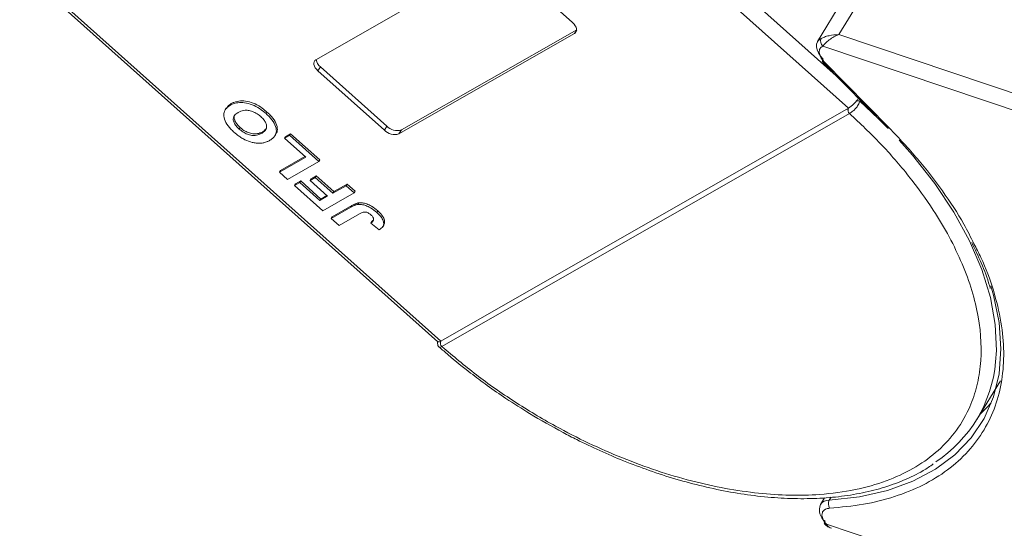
# Model space of a CAD drawing. Header units: millimetres. Extents: x -797 to 677, y 79 to 1112.
# Tile 35 of 75: x 12 to 87, y 854 to 893. Entities that reach past the tile are written whole.
import ezdxf

# ---------------------------------------------------------------- set-up
doc = ezdxf.new("R2010")
doc.units = ezdxf.units.MM

msp = doc.modelspace()

# ---------------------------------------------------------------- linework, layer by layer
at = {"color": 7, "linetype": 'Continuous', "lineweight": 15}
for p, q in [((74.442, 888.94), (45.967, 914.362)), ((44.403, 914.108), (75.376, 886.456)), ((34.608, 890.157), (48.052, 897.843)), ((44.168, 868.615), (11.933, 897.393)), ((11.959, 897.138), (43.955, 868.573)), ((49.168, 897.549), (54.255, 893.008)), ((74.649, 892.088), (76.33, 894.85)), ((74.883, 894.623), (73.016, 891.554)), ((41.154, 884.787), (54.572, 892.457)), ((54.411, 892.165), (40.968, 884.48)), ((54.572, 892.429), (54.411, 892.165)), ((112.544, 879.359), (74.649, 892.088)), ((73.414, 891.202), (112.173, 878.183)), ((34.951, 889.622), (34.764, 889.315)), ((34.951, 889.622), (40.038, 885.08)), ((73.391, 890.009), (78.376, 884.94)), ((73.518, 890.01), (78.503, 884.942)), ((39.852, 884.773), (34.764, 889.315)), ((27.736, 886.443), (27.661, 886.32)), ((28.134, 886.802), (28.059, 886.679)), ((44.169, 868.616), (75.375, 886.456)), ((76.247, 886.997), (77.656, 885.673)), ((30.791, 886.039), (30.865, 886.161)), ((75.467, 886.042), (44.261, 868.202)), ((75.468, 886.043), (75.467, 886.042)), ((28.73, 884.859), (28.804, 884.981)), ((40.038, 885.08), (39.852, 884.773)), ((30.459, 884.529), (30.534, 884.652)), ((31.472, 884.341), (31.547, 884.464)), ((32.199, 884.151), (32.599, 884.379)), ((32.273, 884.273), (32.199, 884.151)), ((32.273, 884.273), (32.673, 884.502)), ((32.599, 884.379), (32.673, 884.502)), ((32.599, 884.379), (34.841, 882.378)), ((32.673, 884.502), (34.915, 882.501)), ((41.154, 884.787), (40.968, 884.48)), ((33.829, 882.695), (32.199, 884.151)), ((31.829, 881.551), (33.829, 882.695)), ((31.903, 881.674), (33.774, 882.744)), ((34.841, 882.378), (32.44, 881.005)), ((34.915, 882.501), (34.841, 882.378)), ((31.903, 881.674), (31.829, 881.551)), ((32.44, 881.005), (31.829, 881.551)), ((34.159, 880.913), (34.559, 881.142)), ((34.233, 881.036), (34.633, 881.265)), ((34.633, 881.265), (34.559, 881.142)), ((34.559, 881.142), (35.904, 879.941)), ((34.633, 881.265), (35.979, 880.064)), ((32.97, 880.532), (33.37, 880.761)), ((33.045, 880.655), (32.97, 880.532)), ((35.13, 878.604), (32.97, 880.532)), ((33.045, 880.655), (33.445, 880.884)), ((33.445, 880.884), (33.37, 880.761)), ((33.37, 880.761), (34.919, 879.378)), ((33.445, 880.884), (34.994, 879.501)), ((34.233, 881.036), (34.159, 880.913)), ((35.504, 879.712), (34.159, 880.913)), ((35.904, 879.941), (36.92, 880.522)), ((35.979, 880.064), (36.994, 880.645)), ((36.92, 880.522), (36.994, 880.645)), ((36.92, 880.522), (37.531, 879.976)), ((36.994, 880.645), (37.606, 880.099)), ((34.919, 879.378), (35.504, 879.712)), ((34.994, 879.501), (35.449, 879.761)), ((37.531, 879.976), (35.13, 878.604)), ((35.979, 880.064), (35.904, 879.941)), ((37.606, 880.099), (37.531, 879.976)), ((34.994, 879.501), (34.919, 879.378)), ((35.783, 878.021), (37.296, 878.886)), ((35.857, 878.144), (37.371, 879.009)), ((37.371, 879.009), (37.296, 878.886)), ((37.897, 879.208), (37.822, 879.085)), ((35.857, 878.144), (35.783, 878.021)), ((37.948, 878.364), (36.394, 877.475)), ((39.345, 878.591), (39.27, 878.468)), ((36.394, 877.475), (35.783, 878.021)), ((38.885, 877.785), (38.81, 877.662)), ((38.81, 877.662), (39.452, 877.134)), ((39.726, 877.379), (39.801, 877.502)), ((44.261, 868.202), (44.259, 868.202)), ((85.199, 862.611), (87.01, 865.588)), ((73.552, 856.637), (73.23, 856.108)), ((73.912, 856.451), (74.045, 856.668)), ((114.014, 841.067), (73.685, 854.614))]:
    msp.add_line(p, q, dxfattribs=at)
at = {"color": 7, "linetype": 'Continuous', "lineweight": 15, "flags": 128}
for points in [[(54.255, 893.008), (54.37, 892.892), (54.462, 892.77), (54.528, 892.646), (54.564, 892.526), (54.571, 892.414), (54.546, 892.314), (54.492, 892.23), (54.411, 892.165)], [(73.016, 891.554), (73.125, 891.685), (73.295, 891.799)], [(73.434, 890.21), (73.234, 890.441), (73.079, 890.679), (72.977, 890.915), (72.929, 891.142), (72.939, 891.351), (73.004, 891.534), (73.016, 891.554)], [(73.391, 890.009), (73.381, 890.024), (73.376, 890.057), (73.383, 890.1), (73.402, 890.152), (73.434, 890.21)], [(34.764, 889.315), (34.649, 889.431), (34.557, 889.553), (34.492, 889.677), (34.455, 889.797), (34.449, 889.909), (34.473, 890.009), (34.527, 890.093), (34.608, 890.157)], [(73.518, 890.01), (73.469, 889.995), (73.429, 889.992), (73.399, 890.002), (73.391, 890.009)], [(78.503, 884.942), (78.454, 884.927), (78.414, 884.924), (78.384, 884.934), (78.376, 884.94)], [(79.26, 884.013), (80.282, 882.85), (81.98, 880.686), (83.439, 878.491), (84.644, 876.29), (85.581, 874.108), (86.241, 871.966), (86.616, 869.89), (86.702, 867.901), (86.645, 867.027)], [(86.28, 872.855), (86.487, 872.133), (86.911, 870.042), (87.05, 868.033), (86.903, 866.128), (86.471, 864.347), (85.759, 862.708), (84.775, 861.229), (83.528, 859.926), (82.033, 858.812), (80.304, 857.899), (78.36, 857.196), (76.222, 856.712), (73.912, 856.451)], [(85.476, 863.066), (85.966, 863.536), (86.314, 863.909)], [(73.547, 854.624), (73.536, 854.64), (73.529, 854.675), (73.535, 854.72), (73.553, 854.772), (73.584, 854.83)]]:
    msp.add_lwpolyline(points, dxfattribs=at)
at = {"color": 7, "linetype": 'Continuous', "lineweight": 15}
for centre, radius, start, end in [((73.75, 891.58), 0.505, 154.26532, 228.37702), ((35.464, 890.283), 0.837, 187.61545, 232.20598), ((75.685, 886.308), 0.344, 154.50284, 230.54279), ((75.687, 886.309), 0.344, 154.62039, 230.5722), ((76.053, 886.287), 0.736, 74.71127, 94.5465), ((40.831, 885.828), 1.09, 223.32862, 287.22701), ((40.645, 885.521), 1.09, 223.32862, 287.22701), ((44.478, 868.467), 0.344, 154.38646, 230.5161), ((44.479, 868.468), 0.344, 154.50316, 230.54262), ((76.389, 867.973), 10.299, 303.41542, 354.73081), ((73.882, 855.661), 0.791, 87.80856, 145.60437), ((74.466, 856.157), 0.627, 151.98145, 211.42178), ((74.272, 855.709), 1.116, 159.06231, 231.94779), ((73.623, 854.726), 0.128, 233.17173, 298.70948)]:
    msp.add_arc(centre, radius, start, end, dxfattribs=at)
for points, knots in [([(73.295, 891.799), (73.371, 891.833), (73.54, 891.909), (73.993, 892.045), (74.392, 892.071), (74.649, 892.088)], [0, 0, 0, 0, 0.2270634, 0.5015869, 1, 1, 1, 1]), ([(74.649, 892.088), (74.519, 892.034), (74.26, 891.925), (73.896, 891.684), (73.59, 891.42), (73.47, 891.272), (73.414, 891.202)], [0, 0, 0, 0, 0.251519, 0.501784, 0.765632, 1, 1, 1, 1]), ([(75.995, 887.021), (76.041, 887.077), (76.095, 887.142), (76.135, 887.204), (76.141, 887.213)], [0, 0, 0, 0, 0.855943, 1, 1, 1, 1]), ([(28.337, 884.623), (28.255, 884.7), (28.004, 884.933), (27.682, 885.358), (27.522, 885.843), (27.59, 886.28), (27.819, 886.533), (28.013, 886.651), (28.059, 886.679)], [0, 0, 0, 0, 0.101398, 0.306996, 0.506144, 0.685262, 0.924557, 1, 1, 1, 1]), ([(27.756, 886.429), (27.826, 886.533), (27.923, 886.679), (28.086, 886.774), (28.134, 886.802)], [0, 0, 0, 0, 0.71022, 1, 1, 1, 1]), ([(28.059, 886.679), (28.125, 886.714), (28.325, 886.819), (28.723, 886.914), (29.289, 886.873), (29.878, 886.675), (30.393, 886.374), (30.671, 886.14), (30.791, 886.039)], [0, 0, 0, 0, 0.101888, 0.307343, 0.492963, 0.678647, 0.860791, 1, 1, 1, 1]), ([(28.134, 886.802), (28.2, 886.837), (28.4, 886.941), (28.797, 887.036), (29.364, 886.996), (29.953, 886.798), (30.468, 886.497), (30.745, 886.263), (30.865, 886.161)], [0, 0, 0, 0, 0.101888, 0.307343, 0.492963, 0.678647, 0.860791, 1, 1, 1, 1]), ([(75.375, 886.456), (75.375, 886.456), (75.375, 886.456), (75.375, 886.456), (75.376, 886.456), (75.376, 886.456)], [0, 0, 0, 0, 0.384666, 0.692333, 1, 1, 1, 1]), ([(75.376, 886.456), (75.434, 886.494), (75.55, 886.569), (75.758, 886.757), (75.908, 886.917), (75.983, 887.006), (75.995, 887.021)], [0, 0, 0, 0, 0.313357, 0.626713, 0.94007, 1, 1, 1, 1]), ([(76.247, 886.997), (76.235, 886.952), (76.21, 886.853), (76.133, 886.707), (76.033, 886.559), (75.901, 886.401), (75.754, 886.256), (75.599, 886.125), (75.514, 886.072), (75.468, 886.043)], [0, 0, 0, 0, 0.111997, 0.244844, 0.369168, 0.500899, 0.687533, 0.828138, 1, 1, 1, 1]), ([(28.73, 884.859), (28.648, 884.937), (28.485, 885.095), (28.322, 885.36), (28.262, 885.615), (28.332, 885.877), (28.499, 886.03), (28.633, 886.111), (28.659, 886.127)], [0, 0, 0, 0, 0.160292, 0.321922, 0.490761, 0.657569, 0.933883, 1, 1, 1, 1]), ([(28.804, 884.981), (28.723, 885.06), (28.56, 885.218), (28.395, 885.483), (28.342, 885.734), (28.365, 885.908), (28.43, 885.969), (28.442, 885.981)], [0, 0, 0, 0, 0.230291, 0.462505, 0.705076, 0.944729, 1, 1, 1, 1]), ([(28.659, 886.127), (28.726, 886.161), (28.913, 886.257), (29.253, 886.321), (29.675, 886.24), (30.025, 886.089), (30.258, 885.924), (30.371, 885.827), (30.392, 885.809)], [0, 0, 0, 0, 0.15859, 0.447239, 0.620381, 0.793575, 0.961295, 1, 1, 1, 1]), ([(30.392, 885.809), (30.473, 885.73), (30.636, 885.571), (30.791, 885.305), (30.852, 885.039), (30.774, 884.763), (30.601, 884.614), (30.473, 884.537), (30.459, 884.529)], [0, 0, 0, 0, 0.1597099, 0.3204292, 0.4910735, 0.6770503, 0.9662903, 1, 1, 1, 1]), ([(30.791, 886.039), (30.873, 885.962), (31.124, 885.729), (31.452, 885.302), (31.612, 884.815), (31.542, 884.378), (31.316, 884.132), (31.128, 884.018), (31.087, 883.993)], [0, 0, 0, 0, 0.102171, 0.30922, 0.51365, 0.692275, 0.932413, 1, 1, 1, 1]), ([(30.865, 886.161), (30.948, 886.085), (31.198, 885.852), (31.53, 885.423), (31.677, 884.944), (31.661, 884.617), (31.552, 884.504), (31.527, 884.478)], [0, 0, 0, 0, 0.137027, 0.414714, 0.688887, 0.928452, 1, 1, 1, 1]), ([(75.467, 886.042), (76.273, 885.281), (77.909, 883.734), (80.055, 881.245), (81.793, 878.846), (83.128, 876.596), (84.119, 874.531), (84.866, 872.48), (85.514, 869.797), (85.624, 867.263), (85.199, 864.97), (84.573, 863.243), (83.564, 861.573), (82.117, 860.054), (80.359, 858.825), (78.294, 857.869), (75.903, 857.193), (73.401, 856.856), (70.905, 856.798), (68.492, 856.953), (65.971, 857.318), (62.501, 858.088), (58.961, 859.262), (55.482, 860.791), (52.701, 862.215), (49.806, 863.952), (46.878, 865.994), (45.124, 867.474), (44.261, 868.202)], [0, 0, 0, 0, 0.038862, 0.078912, 0.120068, 0.152227, 0.184382, 0.217215, 0.250043, 0.315618, 0.347778, 0.379932, 0.421093, 0.461142, 0.5, 0.538863, 0.578912, 0.620068, 0.652227, 0.684382, 0.717215, 0.750043, 0.815618, 0.847778, 0.879932, 0.921093, 0.96114, 1, 1, 1, 1]), ([(30.534, 884.652), (30.468, 884.618), (30.299, 884.531), (29.995, 884.467), (29.615, 884.514), (29.264, 884.648), (28.992, 884.821), (28.852, 884.941), (28.804, 884.981)], [0, 0, 0, 0, 0.158617, 0.400864, 0.573059, 0.745486, 0.912985, 1, 1, 1, 1]), ([(30.818, 884.914), (30.746, 884.827), (30.665, 884.729), (30.547, 884.66), (30.534, 884.652)], [0, 0, 0, 0, 0.885532, 1, 1, 1, 1]), ([(78.503, 884.942), (79.246, 884.155), (80.732, 882.58), (82.622, 880.107), (84.072, 877.923), (84.737, 876.57), (84.986, 876.063)], [0, 0, 0, 0, 0.2748088, 0.5496356, 0.8310259, 1, 1, 1, 1]), ([(29.102, 884.079), (29.05, 884.107), (28.947, 884.164), (28.807, 884.255), (28.678, 884.345), (28.561, 884.434), (28.447, 884.527), (28.374, 884.591), (28.337, 884.623)], [0, 0, 0, 0, 0.185429, 0.37219, 0.527708, 0.683877, 0.841678, 1, 1, 1, 1]), ([(30.459, 884.529), (30.393, 884.495), (30.225, 884.408), (29.92, 884.344), (29.54, 884.392), (29.189, 884.525), (28.917, 884.698), (28.778, 884.818), (28.73, 884.859)], [0, 0, 0, 0, 0.158617, 0.400864, 0.573059, 0.745486, 0.912985, 1, 1, 1, 1]), ([(30.334, 883.771), (30.239, 883.772), (30.047, 883.774), (29.658, 883.847), (29.332, 883.959), (29.126, 884.066), (29.102, 884.079)], [0, 0, 0, 0, 0.250896, 0.502166, 0.940512, 1, 1, 1, 1]), ([(31.087, 883.993), (31.054, 883.975), (30.99, 883.939), (30.881, 883.89), (30.763, 883.845), (30.631, 883.809), (30.49, 883.781), (30.386, 883.774), (30.334, 883.771)], [0, 0, 0, 0, 0.1539502, 0.3081809, 0.478699, 0.6499612, 0.8242026, 1, 1, 1, 1]), ([(37.296, 878.886), (37.329, 878.904), (37.393, 878.94), (37.485, 878.984), (37.57, 879.02), (37.65, 879.047), (37.731, 879.071), (37.791, 879.081), (37.822, 879.085)], [0, 0, 0, 0, 0.20827, 0.416707, 0.561481, 0.706573, 0.852825, 1, 1, 1, 1]), ([(37.371, 879.009), (37.403, 879.027), (37.468, 879.063), (37.56, 879.107), (37.645, 879.143), (37.724, 879.169), (37.806, 879.194), (37.866, 879.203), (37.897, 879.208)], [0, 0, 0, 0, 0.20827, 0.416707, 0.561481, 0.706573, 0.852825, 1, 1, 1, 1]), ([(37.822, 879.085), (37.916, 879.089), (38.104, 879.096), (38.443, 879.006), (38.858, 878.811), (39.115, 878.597), (39.27, 878.468)], [0, 0, 0, 0, 0.20646, 0.413515, 0.645211, 1, 1, 1, 1]), ([(37.897, 879.208), (37.991, 879.212), (38.179, 879.219), (38.517, 879.129), (38.933, 878.933), (39.189, 878.72), (39.345, 878.591)], [0, 0, 0, 0, 0.20646, 0.413515, 0.645211, 1, 1, 1, 1]), ([(37.948, 878.364), (38.014, 878.399), (38.128, 878.459), (38.293, 878.508), (38.437, 878.506), (38.558, 878.465), (38.695, 878.389), (38.779, 878.318), (38.831, 878.275)], [0, 0, 0, 0, 0.2920273, 0.5048541, 0.6139046, 0.723685, 0.8298165, 1, 1, 1, 1]), ([(38.831, 878.275), (38.856, 878.251), (38.908, 878.203), (38.963, 878.131), (39.001, 878.066), (39.021, 878.009), (39.03, 877.956), (39.027, 877.923), (39.026, 877.907)], [0, 0, 0, 0, 0.202387, 0.410907, 0.557829, 0.709472, 0.853224, 1, 1, 1, 1]), ([(39.27, 878.468), (39.352, 878.391), (39.54, 878.215), (39.75, 877.914), (39.821, 877.621), (39.74, 877.337), (39.565, 877.214), (39.452, 877.134)], [0, 0, 0, 0, 0.155292, 0.353145, 0.543243, 0.704067, 1, 1, 1, 1]), ([(39.345, 878.591), (39.427, 878.514), (39.614, 878.338), (39.827, 878.035), (39.888, 877.749), (39.864, 877.569), (39.802, 877.514), (39.794, 877.507)], [0, 0, 0, 0, 0.213477, 0.485462, 0.746786, 0.967868, 1, 1, 1, 1]), ([(39.026, 877.907), (39.02, 877.886), (39.008, 877.844), (38.971, 877.797), (38.933, 877.757), (38.895, 877.723), (38.854, 877.692), (38.824, 877.672), (38.81, 877.662)], [0, 0, 0, 0, 0.193806, 0.393127, 0.544069, 0.695412, 0.847613, 1, 1, 1, 1]), ([(38.885, 877.785), (38.9, 877.795), (38.929, 877.815), (38.972, 877.849), (39.004, 877.875), (39.019, 877.892), (39.021, 877.895)], [0, 0, 0, 0, 0.30136, 0.602975, 0.929011, 1, 1, 1, 1]), ([(84.986, 876.063), (85.168, 875.719), (85.802, 874.522), (86.515, 872.508), (87.112, 870.081), (87.32, 867.779), (87.171, 865.623), (86.668, 863.621), (85.805, 861.786), (84.586, 860.143), (83.013, 858.722), (81.121, 857.56), (78.953, 856.687), (76.567, 856.078), (74.81, 855.912), (73.931, 855.83)], [0, 0, 0, 0, 0.033077, 0.115026, 0.196413, 0.275893, 0.355385, 0.434865, 0.514356, 0.595743, 0.677692, 0.759642, 0.841028, 0.920512, 1, 1, 1, 1]), ([(84.815, 876.169), (85.064, 875.648), (85.59, 874.544), (86.045, 873.371), (86.215, 872.735), (86.235, 872.66)], [0, 0, 0, 0, 0.441064, 0.934069, 1, 1, 1, 1]), ([(43.932, 868.606), (43.925, 868.547), (43.913, 868.44), (43.948, 868.275), (44.013, 868.2), (44.048, 868.16)], [0, 0, 0, 0, 0.363867, 0.658166, 1, 1, 1, 1]), ([(43.962, 868.581), (43.975, 868.57), (44.008, 868.543), (44.095, 868.575), (44.158, 868.61), (44.168, 868.615)], [0, 0, 0, 0, 0.371133, 0.899006, 1, 1, 1, 1]), ([(44.168, 868.615), (44.168, 868.615), (44.168, 868.616), (44.168, 868.616), (44.169, 868.616), (44.169, 868.616)], [0, 0, 0, 0, 0.3846993, 0.6923496, 1, 1, 1, 1]), ([(44.259, 868.202), (44.219, 868.182), (44.146, 868.146), (44.079, 868.136), (44.063, 868.157), (44.057, 868.165)], [0, 0, 0, 0, 0.443445, 0.806261, 1, 1, 1, 1]), ([(44.06, 868.168), (44.283, 867.967), (45.044, 867.279), (46.278, 866.301), (47.759, 865.194), (49.261, 864.147), (50.364, 863.458), (50.973, 863.076)], [0, 0, 0, 0, 0.107273, 0.365989, 0.55071, 0.751571, 1, 1, 1, 1]), ([(50.973, 863.076), (51.821, 862.579), (53.01, 861.881), (54.81, 860.957), (56.354, 860.22), (58.208, 859.429), (60.157, 858.695), (62.191, 858.039), (64.267, 857.484), (66.358, 857.047), (68.438, 856.74), (70.486, 856.57), (72.48, 856.544), (74.405, 856.665), (76.245, 856.938), (77.989, 857.362), (79.614, 857.949), (80.922, 858.564), (81.619, 859.043), (81.873, 859.218)], [0, 0, 0, 0, 0.077042, 0.108033, 0.15937, 0.212414, 0.269049, 0.327849, 0.38824, 0.449773, 0.512143, 0.575139, 0.638624, 0.702518, 0.766787, 0.831442, 0.89655, 0.962241, 1, 1, 1, 1]), ([(73.931, 855.83), (73.846, 855.818), (73.672, 855.794), (73.485, 855.675), (73.365, 855.506), (73.356, 855.359), (73.352, 855.287)], [0, 0, 0, 0, 0.245513, 0.5, 0.754487, 1, 1, 1, 1]), ([(73.547, 854.624), (73.631, 854.548), (73.789, 854.404), (73.979, 854.33), (74.068, 854.296)], [0, 0, 0, 0, 0.531534, 1, 1, 1, 1]), ([(73.685, 854.614), (73.746, 854.525), (73.849, 854.377), (74.02, 854.328), (74.088, 854.309)], [0, 0, 0, 0, 0.601237, 1, 1, 1, 1])]:
    msp.add_open_spline(points, degree=3, knots=knots, dxfattribs=at)
for points in [[(73.414, 891.202), (73.331, 891.147), (73.165, 891.035), (73.147, 890.834), (73.138, 890.733)], [(73.138, 890.733), (73.16, 890.614), (73.204, 890.377), (73.414, 890.132), (73.518, 890.01)], [(73.352, 855.287), (73.371, 855.177), (73.41, 854.957), (73.593, 854.728), (73.685, 854.614)]]:
    msp.add_open_spline(points, degree=3, dxfattribs=at)

doc.saveas('drawing.dxf')
